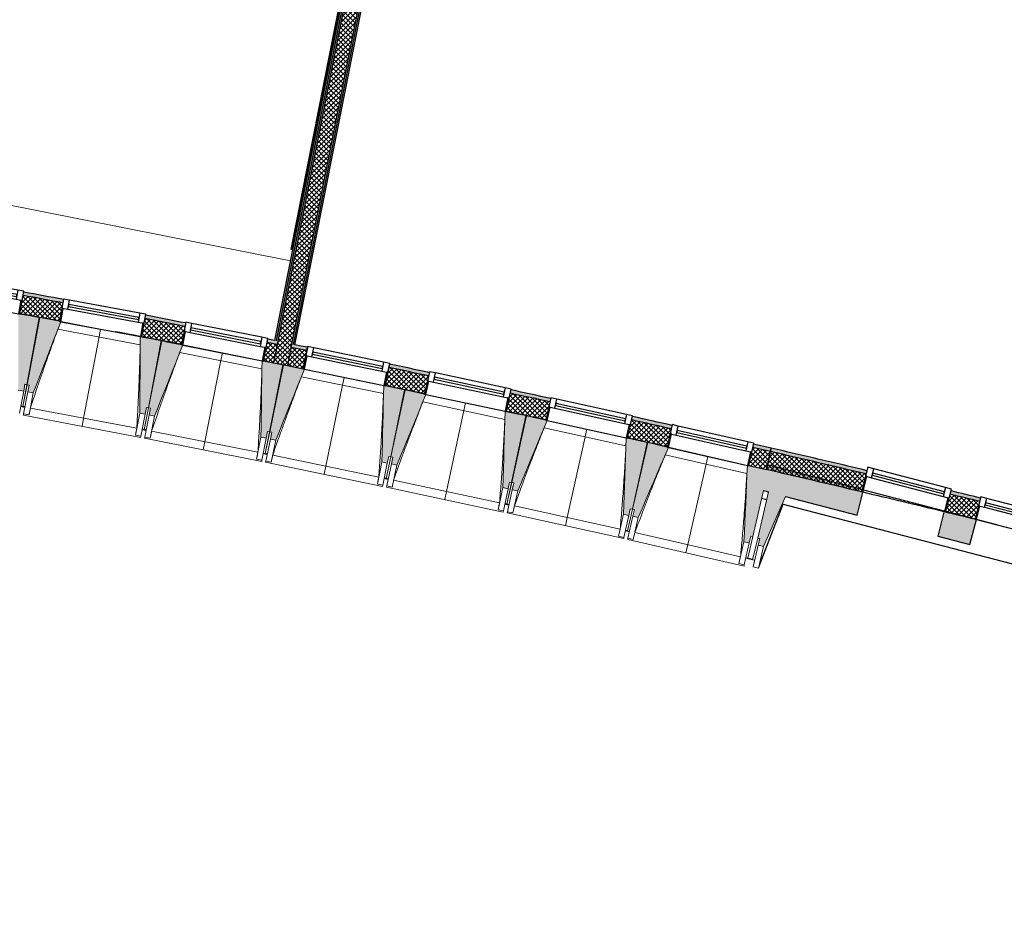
# Model space of a CAD drawing. Header units: millimetres. Extents: x 1909 to 61055, y -36590 to 14615.
# Tile 34 of 49: x 41252 to 48430, y -35684 to -29180. Entities that reach past the tile are written whole.
import ezdxf

# ---------------------------------------------------------------- set-up
doc = ezdxf.new("R2010")
doc.units = ezdxf.units.MM
for name, color, linetype, lineweight in [('A-FLOR', 7, 'Continuous', 25), ('A-FLOR-HRAL', 7, 'Continuous', 18), ('A-GENM', 7, 'Continuous', 18), ('A-GLAZ', 7, 'Continuous', 25), ('A-WALL', 7, 'Continuous', 25), ('A-WALL-PATT', 7, 'Continuous', 25), ('I-WALL', 7, 'Continuous', 25), ('Q-CASE', 7, 'Continuous', 18), ('S-BEAM', 7, 'Continuous', 18)]:
    doc.layers.add(name, color=color, linetype=linetype, lineweight=lineweight)
pattern_1 = [(45, (0, 0), (-17.67767, 17.67767), []), (135, (0, 0), (-17.67767, -17.67767), [])]

# ---------------------------------------------------------------- blocks, each defined once
blk = doc.blocks.new('XXX_VIDE FENETRE - 590-389517-2021_015_1111_DCE_1_50_N0 FINI_SSI_CMSI')
at = {"layer": 'A-GLAZ'}
for p, q in [((-305.1, 0), (-305.1, -100)), ((-295.1, 0), (-305.1, 0)), ((295.1, 0), (-295.1, 0)), ((-295.1, -100), (-295.1, 0)), ((305.1, 0), (295.1, 0)), ((295.1, 0), (295.1, -100)), ((305.1, -100), (305.1, 0)), ((-305.1, -100), (-295.1, -100)), ((-260.1, -100), (-305.1, -100)), ((-305.1, -100), (-305.1, -167.5)), ((-260.1, -167.5), (-260.1, -100)), ((260.1, -100), (-260.1, -100)), ((260.1, -100), (260.1, -167.5)), ((305.1, -100), (260.1, -100)), ((295.1, -100), (305.1, -100)), ((305.1, -167.5), (305.1, -100)), ((-305.1, -167.5), (-260.1, -167.5)), ((-260.1, -167.5), (260.1, -167.5)), ((260.1, -167.5), (305.1, -167.5))]:
    blk.add_line(p, q, dxfattribs=at)
at = {"layer": 'A-GLAZ', "color": 173, "true_color": 0x5c63b1}
for p, q in [((260.1, -120), (-260.1, -120)), ((-260.1, -120), (-260.1, -135)), ((-260.1, -135), (260.1, -135)), ((260.1, -135), (260.1, -120))]:
    blk.add_line(p, q, dxfattribs=at)
blk = doc.blocks.new('XXX_VIDE FENETRE - 610-400400-2021_015_1111_DCE_1_50_N0 FINI_SSI_CMSI')
at = {"layer": 'A-GLAZ'}
for p, q in [((-315, 0), (-315, -100)), ((-305, 0), (-315, 0)), ((-305, -100), (-305, 0)), ((304, 0), (-304, 0)), ((315, 0), (305, 0)), ((305, 0), (305, -100)), ((315, -100), (315, 0)), ((-315, -100), (-305, -100)), ((-270, -100), (-315, -100)), ((-315, -100), (-315, -167.5)), ((-270, -167.5), (-270, -100)), ((270, -100), (-270, -100)), ((270, -100), (270, -167.5)), ((315, -100), (270, -100)), ((305, -100), (315, -100)), ((315, -167.5), (315, -100)), ((-315, -167.5), (-270, -167.5)), ((-270, -167.5), (270, -167.5)), ((270, -167.5), (315, -167.5))]:
    blk.add_line(p, q, dxfattribs=at)
at = {"layer": 'A-GLAZ', "color": 173, "true_color": 0x5c63b1}
for p, q in [((270, -120), (-270, -120)), ((-270, -120), (-270, -135)), ((-270, -135), (270, -135)), ((270, -135), (270, -120))]:
    blk.add_line(p, q, dxfattribs=at)
blk = doc.blocks.new('XXX_VIDE FENETRE - 610-V9-2021_015_1111_DCE_1_50_N0 FINI_SSI_CMSI')
at = {"layer": 'A-GLAZ'}
for p, q in [((-315, 0), (-315, -100)), ((-305, 0), (-315, 0)), ((-305, -100), (-305, 0)), ((305, 0), (-305, 0)), ((315, 0), (305, 0)), ((305, 0), (305, -100)), ((315, -100), (315, 0)), ((-315, -100), (-305, -100)), ((-270, -100), (-315, -100)), ((-315, -100), (-315, -167.5)), ((-270, -167.5), (-270, -100)), ((270, -100), (-270, -100)), ((270, -100), (270, -167.5)), ((315, -100), (270, -100)), ((305, -100), (315, -100)), ((315, -167.5), (315, -100)), ((-315, -167.5), (-270, -167.5)), ((-270, -167.5), (270, -167.5)), ((270, -167.5), (315, -167.5))]:
    blk.add_line(p, q, dxfattribs=at)
at = {"layer": 'A-GLAZ', "color": 173, "true_color": 0x5c63b1}
for p, q in [((270, -120), (-270, -120)), ((-270, -120), (-270, -135)), ((-270, -135), (270, -135)), ((270, -135), (270, -120))]:
    blk.add_line(p, q, dxfattribs=at)
blk = doc.blocks.new('Garde-corps - Garde-corps-513303-2021_015_1111_DCE_1_50_N0 FINI_SSI_CMSI')
at = {"layer": 'A-FLOR-HRAL'}
for p, q in [((3799.8, -27325.1), (3799.5, -27326.7)), ((3799.5, -27326.7), (4250, -27415.8)), ((3799.8, -27325.1), (3800.1, -27323.4)), ((3799.8, -27325.1), (4251.9, -27414.5)), ((3800.1, -27323.4), (3801.5, -27316.4)), ((3800.1, -27323.4), (4254, -27413.1)), ((3802.1, -27313.4), (3801.5, -27316.4)), ((3801.5, -27316.4), (4262.4, -27407.5)), ((4250, -27415.8), (3569.5, -30855.6)), ((4251.9, -27414.5), (3571.1, -30856)), ((4254, -27413.1), (3572.8, -30856.3)), ((4262.4, -27407.5), (3579.8, -30857.7)), ((4254, -27413.1), (4262.4, -27407.5)), ((3569.5, -30855.6), (3571.1, -30856)), ((3572.8, -30856.3), (3571.1, -30856)), ((3579.8, -30857.7), (3572.8, -30856.3)), ((3579.8, -30857.7), (3582.8, -30858.3))]:
    blk.add_line(p, q, dxfattribs=at)
for points, knots in [([(4250, -27415.8), (4250, -27415.8), (4250, -27415.8), (4250.2, -27415.7), (4250.4, -27415.6), (4250.6, -27415.4), (4250.7, -27415.3), (4250.9, -27415.2), (4251, -27415.1), (4251.2, -27415), (4251.3, -27414.9), (4251.5, -27414.8), (4251.6, -27414.7), (4251.8, -27414.6), (4251.9, -27414.6), (4251.9, -27414.5)], [0.1, 0.1, 0.1, 0.1, 0.2, 0.3, 0.4, 0.475, 0.55, 0.6, 0.65, 0.7, 0.75, 0.8, 0.85, 0.9, 1, 1, 1, 1]), ([(4262.4, -27407.5), (4262.4, -27407.5), (4262.4, -27407.5), (4262.6, -27407.4), (4262.8, -27407.2), (4263, -27407.1), (4263.2, -27407), (4263.4, -27406.8), (4263.7, -27406.6), (4264.1, -27406.4), (4264.3, -27406.2), (4264.6, -27406), (4265.1, -27405.7), (4265.6, -27405.4), (4265.9, -27405.2)], [0, 0, 0, 0, 0.166667, 0.25, 0.333333, 0.416667, 0.458333, 0.5, 0.583333, 0.666667, 0.708333, 0.75, 0.833333, 1, 1, 1, 1])]:
    blk.add_open_spline(points, degree=3, knots=knots, dxfattribs=at)
blk = doc.blocks.new('72_SOUS EVIER - Type A-516873-2021_015_1111_DCE_1_50_N0 FINI_SSI_CMSI')
at = {"layer": 'Q-CASE', "color": 8, "true_color": 0x808080}
for p, q in [((475.8, 0), (612.7, 0)), ((914.6, 0), (1344.7, 0)), ((1344.7, 0), (1344.7, -600)), ((-1249.5, -600), (1344.7, -600))]:
    blk.add_line(p, q, dxfattribs=at)
blk = doc.blocks.new('B02_ARC_rvt-1-2021_015_1111_DCE_1_50_N0 FINI_SSI_CMSI')
at = {"layer": 'A-WALL-PATT', "lineweight": 18}
h = blk.add_hatch(dxfattribs=at)
h.set_pattern_fill('FP_1', color=256, style=0, pattern_type=2)
h.set_pattern_definition(pattern_1)
h.paths.add_polyline_path([(3545.1, -31703.3), (4393, -27417.1), (4292.8, -27397.8), (3445.1, -31683.1), (3495.1, -31693.2)])
at = {"layer": 'A-WALL-PATT', "lineweight": 5, "true_color": 0xdadada}
for points in [[(3463.9, -31523.7), (4278.1, -27407.6), (4265.9, -27405.2), (3451.6, -31521.2), (3457.8, -31522.5)], [(3476.1, -31526.2), (4290.4, -27410), (4278.1, -27407.6), (3463.9, -31523.7), (3470, -31524.9)], [(3588.4, -31548.8), (4405.2, -27419.6), (4393, -27417.1), (3576.1, -31546.3), (3582.3, -31547.6)]]:
    blk.add_hatch(color=254, dxfattribs=at).paths.add_polyline_path(points)
at = {"layer": 'A-WALL-PATT', "true_color": 0xdadada}
blk.add_hatch(color=254, dxfattribs=at).paths.add_polyline_path([(3600.6, -31551.3), (4417.5, -27422), (4405.2, -27419.6), (3588.4, -31548.8), (3594.5, -31550.1)])
at = {"layer": 'A-WALL-PATT', "lineweight": 18}
h = blk.add_hatch(dxfattribs=at)
h.set_pattern_fill('FP_1', color=256, style=0, pattern_type=2)
h.set_pattern_definition(pattern_1)
h.paths.add_polyline_path([(7036.9, -32461.5), (7067.4, -32330), (6938.6, -32300.2), (6908.5, -32431.8), (7003.8, -32453.8)])
h.paths.add_polyline_path([(6313.7, -32295.9), (6343.7, -32164.3), (6055.4, -32099.5), (6026.3, -32231.3), (6313.3, -32295.8)])
h.paths.add_polyline_path([(5430.4, -32099.8), (5459.5, -31967.9), (5170.7, -31905.2), (5142.5, -32037.3), (5430.1, -32099.7)])
h.paths.add_polyline_path([(4545.8, -31910), (4573.9, -31777.9), (4284.7, -31717.3), (4257.5, -31849.6), (4545.4, -31909.9)])
h.paths.add_polyline_path([(3659.8, -31726.6), (3687, -31594.3), (3571.3, -31570.9), (3545.1, -31703.3), (3629.1, -31720.3)])
h.paths.add_polyline_path([(3445.1, -31683.1), (3471.3, -31550.7), (3397.3, -31535.8), (3371.1, -31668.2), (3434.3, -31680.9)])
h.paths.add_polyline_path([(2772.5, -31549.5), (2798.8, -31417.1), (2507.7, -31360.5), (2483.4, -31493.3), (2772.2, -31549.5)])
h.paths.add_polyline_path([(1884, -31378.9), (1908.3, -31246.1), (1618.8, -31191.9), (1594.4, -31324.7), (1883.3, -31378.7)])
h.paths.add_polyline_path([(994.2, -31214.6), (1018.6, -31081.8), (727.7, -31029.6), (704.3, -31162.5), (993.9, -31214.6)])
h.paths.add_polyline_path([(103.4, -31056.8), (126.8, -30923.8), (-164.5, -30873.7), (-186.9, -31006.8), (103, -31056.7)])
h.paths.add_polyline_path([(-788.7, -30905.3), (-766.2, -30772.2), (-1057.8, -30724.2), (-1079.3, -30857.4), (-789, -30905.3)])
h.paths.add_polyline_path([(-1681.7, -30760.3), (-1660.2, -30627.1), (-1952.2, -30581.1), (-1972.7, -30714.5), (-1682, -30760.3)])
h.paths.add_polyline_path([(-2575.8, -30621.8), (-2555.3, -30488.3), (-2847.5, -30444.4), (-2867.1, -30578), (-2576.1, -30621.7)])
h.paths.add_polyline_path([(-3470.9, -30489.6), (-3451.3, -30356), (-3743.9, -30314.3), (-3762.5, -30448), (-3471.1, -30489.6)])
h.paths.add_polyline_path([(-4366.9, -30363.9), (-4348.3, -30230.2), (-4641.1, -30190.5), (-4658.8, -30324.4), (-4367.1, -30363.9)])
h.paths.add_polyline_path([(-5263.7, -30244.6), (-5246.1, -30110.8), (-5539.2, -30073.2), (-5555.9, -30207.2), (-5264, -30244.6)])
h.paths.add_polyline_path([(-6161.5, -30131.8), (-6144.8, -29997.9), (-6438.2, -29962.4), (-6453.9, -30096.5), (-6161.7, -30131.8)])
h.paths.add_polyline_path([(-7060, -30025.5), (-7044.2, -29891.4), (-7337.9, -29858.1), (-7352.6, -29992.3), (-7060.2, -30025.5)])
h.paths.add_polyline_path([(-7959.2, -29925.6), (-7944.4, -29791.4), (-8238.3, -29760.2), (-8252, -29894.5), (-7959.4, -29925.6)])
h.paths.add_polyline_path([(-8859.1, -29832.2), (-8845.3, -29697.9), (-9139.4, -29668.8), (-9152.3, -29803.2), (-8859.3, -29832.2)])
h.paths.add_polyline_path([(-9759.7, -29745.3), (-9746.9, -29610.9), (-10041.2, -29583.9), (-10053, -29718.4), (-9759.8, -29745.3)])
h.paths.add_polyline_path([(-10660.9, -29664.9), (-10649, -29530.4), (-10943.5, -29505.5), (-10954.4, -29640.1), (-10661, -29664.9)])
h.paths.add_polyline_path([(-11562.6, -29590.9), (-11551.7, -29456.3), (-11846.4, -29433.6), (-11856.3, -29568.2), (-11562.7, -29590.9)])
h.paths.add_polyline_path([(-12464.9, -29523.4), (-12455, -29388.8), (-12749.7, -29368.2), (-12758.7, -29502.9), (-12465, -29523.4)])
h.paths.add_polyline_path([(-13367.6, -29462.5), (-13358.6, -29327.8), (-13405.4, -29324.8), (-13413.8, -29459.5), (-13367.7, -29462.5)])
at = {"layer": 'A-WALL-PATT', "lineweight": 5, "true_color": 0xdadada}
h = blk.add_hatch(color=254, dxfattribs=at)
h.paths.add_polyline_path([(7067.4, -32330), (7073.1, -32305.6), (6944.2, -32275.8), (6938.6, -32300.2), (7008.6, -32316.3)])
h.paths.add_polyline_path([(6343.7, -32164.3), (6349.3, -32139.9), (6060.8, -32075.1), (6055.4, -32099.5), (6335.6, -32162.5)])
h.paths.add_polyline_path([(5459.5, -31967.9), (5464.9, -31943.5), (5175.9, -31880.8), (5170.7, -31905.2), (5451.7, -31966.2)])
h.paths.add_polyline_path([(4573.9, -31777.9), (4579.2, -31753.5), (4289.7, -31692.8), (4284.7, -31717.3), (4566.3, -31776.3)])
h.paths.add_polyline_path([(3687, -31594.3), (3692, -31569.8), (3576.1, -31546.3), (3571.3, -31570.9), (3683, -31593.5)])
h.paths.add_polyline_path([(3471.3, -31550.7), (3476.1, -31526.2), (3402.2, -31511.3), (3397.3, -31535.8), (3470, -31550.4)])
h.paths.add_polyline_path([(2798.8, -31417.1), (2803.6, -31392.6), (2512.2, -31335.9), (2507.7, -31360.5), (2791.6, -31415.7)])
h.paths.add_polyline_path([(1908.3, -31246.1), (1912.8, -31221.5), (1623.3, -31167.3), (1618.8, -31191.9), (1901.3, -31244.8)])
h.paths.add_polyline_path([(1018.6, -31081.8), (1023.1, -31057.3), (732.1, -31005), (727.7, -31029.6), (1012, -31080.6)])
h.paths.add_polyline_path([(126.8, -30923.8), (131.1, -30899.2), (22.2, -30880.4), (18, -30905), (120.4, -30922.7)])
h.paths.add_polyline_path([(-51, -30893.1), (-46.8, -30868.5), (-160.3, -30849), (-164.5, -30873.7), (-52.9, -30892.8)])
h.paths.add_polyline_path([(-766.2, -30772.2), (-762, -30747.6), (-1053.8, -30699.5), (-1057.8, -30724.2), (-772.3, -30771.2)])
h.paths.add_polyline_path([(-1660.2, -30627.1), (-1656.2, -30602.4), (-1948.4, -30556.4), (-1952.2, -30581.1), (-1666.1, -30626.1)])
h.paths.add_polyline_path([(-2555.3, -30488.3), (-2551.5, -30463.6), (-2843.9, -30419.7), (-2847.5, -30444.4), (-2560.9, -30487.5)])
h.paths.add_polyline_path([(-3451.3, -30356), (-3447.7, -30331.3), (-3740.4, -30289.5), (-3743.9, -30314.3), (-3456.6, -30355.3)])
h.paths.add_polyline_path([(-4348.3, -30230.2), (-4344.8, -30205.4), (-4454.3, -30190.5), (-4457.6, -30215.3), (-4353.3, -30229.5)])
h.paths.add_polyline_path([(-4527, -30205.9), (-4523.7, -30181.1), (-4637.9, -30165.7), (-4641.1, -30190.5), (-4529.9, -30205.5)])
h.paths.add_polyline_path([(-5246.1, -30110.8), (-5242.8, -30086), (-5536.1, -30048.4), (-5539.2, -30073.2), (-5250.9, -30110.2)])
h.paths.add_polyline_path([(-6144.8, -29997.9), (-6141.7, -29973.1), (-6435.3, -29937.6), (-6438.2, -29962.4), (-6149.3, -29997.3)])
h.paths.add_polyline_path([(-7044.2, -29891.4), (-7041.3, -29866.6), (-7335.1, -29833.2), (-7337.9, -29858.1), (-7045.9, -29891.2)])
h.paths.add_polyline_path([(-7944.4, -29791.4), (-7941.7, -29766.6), (-8235.8, -29735.4), (-8238.3, -29760.2), (-7948.4, -29791)])
h.paths.add_polyline_path([(-8845.3, -29697.9), (-8842.8, -29673.1), (-8952.7, -29662.1), (-8955.2, -29687), (-8849.1, -29697.6)])
h.paths.add_polyline_path([(-9024.8, -29680.1), (-9022.4, -29655.2), (-9137, -29643.9), (-9139.4, -29668.8), (-9028.6, -29679.7)])
h.paths.add_polyline_path([(-9746.9, -29610.9), (-9744.5, -29586), (-10039, -29559), (-10041.2, -29583.9), (-9750.3, -29610.6)])
h.paths.add_polyline_path([(-10649, -29530.4), (-10646.8, -29505.5), (-10941.5, -29480.6), (-10943.5, -29505.5), (-10652.2, -29530.1)])
h.paths.add_polyline_path([(-11551.7, -29456.3), (-11549.7, -29431.4), (-11844.5, -29408.7), (-11846.4, -29433.6), (-11554.7, -29456.1)])
h.paths.add_polyline_path([(-12454.9, -29388.8), (-12453.1, -29363.9), (-12748.1, -29343.2), (-12749.7, -29368.2), (-12457.6, -29388.6)])
h.paths.add_polyline_path([(-13358.6, -29327.8), (-13356.9, -29302.8), (-13378.9, -29301.4), (-13380.5, -29326.4), (-13361, -29327.6)])
at = {"layer": 'A-WALL-PATT', "lineweight": 18}
h = blk.add_hatch(dxfattribs=at)
h.set_pattern_fill('FP_1', color=256, style=0, pattern_type=2)
h.set_pattern_definition(pattern_1)
h.paths.add_polyline_path([(18449.1, -35683.7), (18492.1, -35555.7), (18304.4, -35493.2), (18262.2, -35621.4), (18428.1, -35676.6)])
h.paths.add_polyline_path([(17682.7, -35430.4), (17724.9, -35302.2), (17443.9, -35210.7), (17403.1, -35339.4), (17584.4, -35398.3)])
h.paths.add_polyline_path([(16821.7, -35152.4), (16863, -35023.9), (16581.3, -34934.4), (16541, -35063.2), (16722.2, -35120.7)])
h.paths.add_polyline_path([(15958.7, -34880.6), (15999.1, -34751.8), (15716.8, -34664.3), (15677.9, -34793.6), (15958.7, -34880.6)])
h.paths.add_polyline_path([(15093.8, -34615), (15133.3, -34485.9), (14850.4, -34400.5), (14811.8, -34529.9), (15093.7, -34615)])
h.paths.add_polyline_path([(14227, -34355.6), (14265, -34226.1), (13982, -34142.9), (13944.4, -34272.5), (14226.9, -34355.6)])
h.paths.add_polyline_path([(13358.4, -34102.5), (13396, -33972.8), (13111, -33891.3), (13075.2, -34021.4), (13358.2, -34102.5)])
h.paths.add_polyline_path([(12488, -33855.6), (12523.7, -33725.4), (12239.9, -33646.4), (12204.2, -33776.6), (12487.2, -33855.4)])
h.paths.add_polyline_path([(11615.8, -33615), (11651.5, -33484.8), (11223.1, -33369.2), (10864.2, -33273.4), (10830.1, -33404.1), (11346.5, -33542.2), (11615.6, -33615)])
h.paths.add_polyline_path([(10220.7, -33244.2), (10254.8, -33113.6), (10041.9, -33058.4), (10007.7, -33189.1), (10217.7, -33243.4)])
h.paths.add_polyline_path([(9397.3, -33033.3), (9431.4, -32902.7), (9204.5, -32845.6), (9170.3, -32976.2), (9395.3, -33032.8)])
h.paths.add_polyline_path([(8558.8, -32824.6), (8592.9, -32694), (8377.7, -32641.4), (8343.6, -32772.1), (8485.3, -32806.7)])
h.paths.add_polyline_path([(7731, -32624.6), (7765.1, -32494), (7259.3, -32374.8), (7067.4, -32330), (7036.9, -32461.5), (7416.4, -32550.2)])
at = {"layer": 'A-WALL-PATT', "lineweight": 5, "true_color": 0xdadada}
h = blk.add_hatch(color=254, dxfattribs=at)
h.paths.add_polyline_path([(18364.1, -35513), (18372, -35489.3), (18312.3, -35469.4), (18304.4, -35493.2), (18360.2, -35511.7)])
h.paths.add_polyline_path([(17724.9, -35302.2), (17732.7, -35278.4), (17451.5, -35186.9), (17443.9, -35210.7), (17714, -35298.6)])
h.paths.add_polyline_path([(16863, -35023.9), (16870.6, -35000.1), (16588.8, -34910.5), (16581.3, -34934.4), (16852.3, -35020.5)])
h.paths.add_polyline_path([(15999.1, -34751.8), (16006.6, -34727.9), (15724.1, -34640.4), (15716.8, -34664.3), (15988.6, -34748.5)])
h.paths.add_polyline_path([(15133.3, -34485.9), (15140.6, -34462), (14857.5, -34376.5), (14850.4, -34400.5), (15123, -34482.8)])
h.paths.add_polyline_path([(14265.6, -34226.2), (14272.7, -34202.3), (13989, -34118.9), (13982, -34142.9), (14255.5, -34223.3)])
h.paths.add_polyline_path([(13396, -33972.8), (13403, -33948.8), (13117.6, -33867.1), (13111, -33891.3), (13390, -33971.1)])
h.paths.add_polyline_path([(12523.7, -33725.4), (12530.3, -33701.3), (12246.6, -33622.3), (12239.9, -33646.4), (12513.7, -33722.6)])
h.paths.add_polyline_path([(11651.5, -33484.8), (11658.1, -33460.7), (11258, -33352.6), (10870.5, -33249.3), (10864.2, -33273.4), (11346.5, -33402.4), (11642, -33482.3)])
h.paths.add_polyline_path([(10254.8, -33113.6), (10261.2, -33089.4), (10048.2, -33034.3), (10041.9, -33058.4), (10243, -33110.5)])
h.paths.add_polyline_path([(9431.4, -32902.7), (9437.6, -32878.5), (9210.8, -32821.4), (9204.5, -32845.6), (9420.6, -32899.9)])
h.paths.add_polyline_path([(8592.9, -32694), (8599.2, -32669.8), (8384, -32617.2), (8377.7, -32641.4), (8584.7, -32692)])
h.paths.add_polyline_path([(7765.1, -32494), (7771.4, -32469.8), (7259.3, -32349.1), (7073.1, -32305.6), (7067.4, -32330), (7422.4, -32412.9), (7760.8, -32493)])
at = {"layer": 'A-FLOR'}
for p, q in [((1594.3, -31324.7), (1656.5, -31336.3)), ((1736.9, -31351.3), (1741.6, -31352.1)), ((2655.7, -31526.7), (2772.5, -31549.5)), ((3513.1, -31696.8), (3517.8, -31697.8)), ((3655, -31725.6), (3659.8, -31726.6)), ((4399.3, -31879.2), (4404, -31880.2)), ((5142.5, -32037.3), (5252.4, -32061)), ((5284, -32067.9), (5289, -32069)), ((6167.5, -32263), (6172.5, -32264.1)), ((6230.5, -32277.1), (6313.7, -32295.9))]:
    blk.add_line(p, q, dxfattribs=at)
blk.add_arc((-21392, -154971), 125764.8, 78.97876, 79.144958, dxfattribs=at)
at = {"layer": 'A-WALL'}
for p, q in [((4278.1, -27407.6), (3463.9, -31523.7)), ((4290.4, -27410), (3476.1, -31526.2)), ((4393, -27417.1), (3576.1, -31546.3)), ((4405.2, -27419.6), (3588.4, -31548.8)), ((3471.3, -31550.7), (3397.3, -31535.8)), ((3471.3, -31550.7), (3445.1, -31683.1)), ((3476.1, -31526.2), (3471.3, -31550.7)), ((3571.3, -31570.9), (3545.1, -31703.3)), ((3576.1, -31546.3), (3571.3, -31570.9)), ((3687, -31594.3), (3571.3, -31570.9)), ((3693.2, -31564.1), (3679.6, -31630.2)), ((3737.3, -31573.2), (3693.2, -31564.1)), ((3723.7, -31639.3), (3737.3, -31573.2)), ((4246.8, -31678.1), (3737.3, -31573.2)), ((3679.6, -31630.2), (3659.5, -31728.2)), ((3669.2, -31730.2), (3689.4, -31632.2)), ((3679.6, -31630.2), (3723.7, -31639.3)), ((3689.4, -31632.2), (3679.6, -31630.2)), ((3723.7, -31639.3), (4233.2, -31744.2)), ((3730.7, -31605), (3727.7, -31619.7)), ((3727.7, -31619.7), (4237.2, -31724.6)), ((4240.3, -31709.9), (3730.7, -31605)), ((4246.8, -31678.1), (4233.2, -31744.2)), ((4237.2, -31724.6), (4240.3, -31709.9)), ((4290.9, -31687.1), (4246.8, -31678.1)), ((4277.3, -31753.2), (4290.9, -31687.1)), ((3659.5, -31728.2), (3669.2, -31730.2)), ((3669.2, -31730.2), (4247.3, -31849.2)), ((4233.2, -31744.2), (4277.3, -31753.2)), ((4267.5, -31751.2), (4247.3, -31849.2)), ((4257.1, -31851.2), (4277.3, -31753.2)), ((4277.3, -31753.2), (4267.5, -31751.2)), ((4247.3, -31849.2), (4257.1, -31851.2)), ((7067.4, -32330), (6938.6, -32300.2))]:
    blk.add_line(p, q, dxfattribs=at)
for start, end in [(79.334775, 79.468821), (78.922131, 79.057072), (78.097745, 78.232242), (77.685553, 77.820049), (77.27336, 77.407856), (76.609328, 76.935498), (76.221752, 76.322567)]:
    blk.add_arc((-21392, -154971), 125899.8, start, end, dxfattribs=at)
at = {"layer": 'I-WALL'}
for p, q in [((4265.9, -27405.2), (3451.6, -31521.2)), ((3600.6, -31551.3), (4417.5, -27422)), ((2483.4, -31493.3), (2435.8, -31484.1)), ((3659.8, -31726.6), (3692, -31569.8)), ((4289.7, -31692.8), (4257.5, -31849.6)), ((7073.1, -32305.6), (6944.2, -32275.8)), ((7036.9, -32461.5), (7073.1, -32305.6)), ((7073.1, -32305.6), (7036.9, -32461.5)), ((6908.5, -32431.8), (7036.9, -32461.5)), ((7731, -32624.6), (7735.5, -32607.1)), ((8345.1, -32766.4), (8343.6, -32772.1)), ((8558.8, -32824.6), (8559.4, -32822.4)), ((8717.8, -32863.7), (8568.5, -32827))]:
    blk.add_line(p, q, dxfattribs=at)
at = {"layer": 'I-WALL', "flags": 128}
for points in [[(3451.6, -31521.2), (3426.9, -31516.2), (3402.2, -31511.3)], [(3692, -31569.8), (3646.3, -31560.6), (3600.6, -31551.3)], [(3371.1, -31668.2), (3408.1, -31675.7), (3445.1, -31683.1)], [(3445.1, -31683.1), (3495.1, -31693.2), (3545.1, -31703.3)], [(3545.1, -31703.3), (3602.4, -31714.9), (3659.8, -31726.6)]]:
    blk.add_lwpolyline(points, dxfattribs=at)
at = {"layer": 'I-WALL'}
for radius, start, end in [(125924.8, 79.334828, 79.468848), (125764.8, 79.334487, 79.468677), (125924.8, 78.922103, 79.05718), (125764.8, 78.922284, 79.056485), (125924.8, 78.097717, 78.232269), (125764.8, 78.097897, 78.232096), (125924.8, 77.685525, 77.820076), (125764.8, 77.685704, 77.819902), (125924.8, 77.273332, 77.407883), (125764.8, 77.273511, 77.407709), (125924.8, 76.609079, 76.935498), (125764.8, 76.610677, 76.935498), (125764.8, 76.32862, 76.605664), (125924.8, 76.221579, 76.322375), (125764.8, 76.222684, 76.323608)]:
    blk.add_arc((-21392, -154971), radius, start, end, dxfattribs=at)
at = {"layer": 'A-FLOR-HRAL', "lineweight": 18}
blk.add_blockref('Garde-corps - Garde-corps-513303-2021_015_1111_DCE_1_50_N0 FINI_SSI_CMSI', (0, 0), dxfattribs=at)
at = {"layer": 'A-GLAZ', "lineweight": 18}
for name, p, rotation in [('XXX_VIDE FENETRE - 590-389517-2021_015_1111_DCE_1_50_N0 FINI_SSI_CMSI', (1294, -31271.4), 169.6030480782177), ('XXX_VIDE FENETRE - 590-389517-2021_015_1111_DCE_1_50_N0 FINI_SSI_CMSI', (2183.3, -31437.8), 169.6030480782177), ('XXX_VIDE FENETRE - 590-389517-2021_015_1111_DCE_1_50_N0 FINI_SSI_CMSI', (3071.4, -31610.6), 168.7797790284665), ('XXX_VIDE FENETRE - 590-389517-2021_015_1111_DCE_1_50_N0 FINI_SSI_CMSI', (4843.8, -31975.2), 167.956509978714), ('XXX_VIDE FENETRE - 590-389517-2021_015_1111_DCE_1_50_N0 FINI_SSI_CMSI', (5728, -32167), 167.544875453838), ('XXX_VIDE FENETRE - 590-389517-2021_015_1111_DCE_1_50_N0 FINI_SSI_CMSI', (6610.8, -32365.3), 167.1332409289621), ('XXX_VIDE FENETRE - 610-400400-2021_015_1111_DCE_1_50_N0 FINI_SSI_CMSI', (8040.3, -32686.8), 165.3533528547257), ('XXX_VIDE FENETRE - 610-V9-2021_015_1111_DCE_1_50_N0 FINI_SSI_CMSI', (8864.1, -32902.1), 165.3533528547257)]:
    blk.add_blockref(name, p, dxfattribs=dict(at, rotation=rotation))
at = {"layer": 'Q-CASE', "lineweight": 18, "rotation": 168.8099662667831}
blk.add_blockref('72_SOUS EVIER - Type A-516873-2021_015_1111_DCE_1_50_N0 FINI_SSI_CMSI', (2224.7, -31284.8), dxfattribs=at)
blk = doc.blocks.new('20_MUR PREFA_01 - MODULE_01 B-3165811-2021_015_1111_DCE_1_50_N0 FINI_SSI_CMSI')
at = {"layer": 'A-GENM'}
for p, q in [((0, 722.1), (0, 661.4)), ((0, 661.4), (0, 58.5)), ((0, 0.7), (0, 58.5))]:
    blk.add_line(p, q, dxfattribs=at)
blk = doc.blocks.new('B02_DC_STR_rvt-1-2021_015_1111_DCE_1_50_N0 FINI_SSI_CMSI')
at = {"layer": 'A-WALL-PATT', "true_color": 0x787878}
h = blk.add_hatch(color=8, dxfattribs=at)
h.paths.add_polyline_path([(11423.7, -33767.4), (11474, -33584.2), (11469.5, -33583), (11420.5, -33766.6)])
h.paths.add_polyline_path([(11305.3, -33736.5), (11321, -33544.2), (10817.5, -33412.6), (10769.5, -33596.4), (11060.1, -33672.4)])
h.paths.add_polyline_path([(10179.3, -33442.2), (10227.3, -33258.4), (9995.1, -33197.7), (9947.1, -33381.5), (10030.1, -33403.2)])
h.paths.add_polyline_path([(9356.9, -33227.2), (9405, -33043.4), (9159.2, -32979.2), (9111.2, -33163), (9302.9, -33213.1)])
h.paths.add_polyline_path([(8521, -33008.8), (8569, -32825), (8334.4, -32763.6), (8286.4, -32947.5), (8370.4, -32969.4)])
h.paths.add_polyline_path([(7698.1, -32793.7), (7746.2, -32609.9), (7045.9, -32426.9), (7036.8, -32461.9), (7049.6, -32464.8), (7015.3, -32615.3), (7053.2, -32625.2), (7089, -32473.9), (7239.8, -32509.6), (7175.4, -32657.1), (7259.3, -32679)])
at = {"layer": 'S-BEAM', "lineweight": 5, "true_color": 0x787878}
for points in [[(1623, -31889), (1632, -31839.9), (1646.7, -31842.6), (1736.8, -31352), (1594.2, -31325.8), (1594.1, -31326.5), (1584.3, -31324.7), (1583.6, -31881.8)], [(1692.6, -31902.1), (1892.7, -31384.5), (1883.3, -31382.7), (1883.3, -31379.8), (1741.5, -31352.7), (1647.9, -31842.7), (1662.6, -31845.5), (1653.3, -31894.6), (1662.6, -31896.4)], [(2507.8, -32057.8), (2517.2, -32008.7), (2531.9, -32011.5), (2625.5, -31521.5), (2473.2, -31492.5), (2468.5, -32050.3)], [(2577.3, -32071.3), (2782, -31553.1), (2772.2, -31551.2), (2772.2, -31550.5), (2630.2, -31522.3), (2533.1, -32011.6), (2547.8, -32014.5), (2538.1, -32063.6), (2547.8, -32065.5)], [(3391.5, -32232.8), (3401.2, -32183.8), (3415.9, -32186.7), (3513, -31697.5), (3370.8, -31669.3), (3370.7, -31669.9), (3360.9, -31668), (3352.2, -32225.1)], [(3460.9, -32246.9), (3669.5, -31729.5), (3517.7, -31698.3), (3417.1, -32186.8), (3431.8, -32189.9), (3421.7, -32238.8), (3431.8, -32240.9)], [(4273.8, -32414.3), (4283.9, -32365.3), (4298.6, -32368.3), (4399.2, -31879.8), (4247.4, -31848.5), (4234.7, -32406.2)], [(4343.1, -32428.8), (4555.2, -31913.6), (4545.4, -31911.5), (4545.4, -31910.8), (4403.9, -31880.6), (4299.8, -32368.4), (4314.5, -32371.6), (4304, -32420.5), (4314.5, -32422.7)], [(5154.9, -32602), (5165.3, -32553.1), (5180, -32556.1), (5284.1, -32068.4), (5142.3, -32038.2), (5142.2, -32038.9), (5132.5, -32036.8), (5115.8, -32593.7), (5122, -32595)], [(5224.1, -32617.1), (5439.8, -32103.4), (5430.1, -32101.2), (5430.1, -32100.5), (5288.7, -32069.3), (5181.2, -32556.4), (5195.8, -32559.6), (5185, -32608.4), (5215.7, -32615.2)], [(6034.5, -32796.1), (6045.3, -32747.3), (6060, -32750.5), (6167.6, -32263.4), (6026.1, -32232.2), (6025.9, -32232.8), (6016.2, -32230.7), (5995.5, -32787.5), (6003.3, -32789.2)], [(6103.6, -32811.6), (6323.1, -32299.5), (6313.3, -32297.3), (6313.3, -32296.6), (6172.2, -32264.4), (6061.2, -32750.6), (6075.8, -32754), (6064.6, -32802.7), (6075.8, -32805.3)], [(6912.8, -32996.5), (6923.9, -32947.7), (6938.6, -32951.1), (7049.6, -32464.8), (6908.4, -32432.5), (6908.2, -32433.2), (6898.5, -32431.5), (6873.8, -32987.6), (6883.1, -32989.7)], [(7015.9, -33022.7), (7239.8, -32509.6), (7089, -32473.9), (6973.8, -32961.4), (6988.4, -32964.9), (6976.9, -33013.5), (7003.8, -33019.9)]]:
    blk.add_hatch(color=8, dxfattribs=at).paths.add_polyline_path(points)
at = {"layer": 'A-FLOR'}
for p, q in [((1632, -32005.8), (1602.5, -32000.3)), ((1602.5, -32000.3), (1632, -32005.8)), ((1632.3, -32004.7), (1617.5, -32001.9)), ((2516.1, -32174.6), (2486.6, -32168.9)), ((2486.6, -32168.9), (2516.1, -32174.6)), ((2501.5, -32170.7), (2486.8, -32167.9)), ((3369.5, -32343.8), (3398.9, -32349.8)), ((3399.1, -32348.6), (3384.4, -32345.6)), ((4280.4, -32531.2), (4251, -32525.1)), ((4251, -32525.1), (4280.4, -32531.2)), ((4265.9, -32527.1), (4251.2, -32524)), ((5160.6, -32719), (5131.3, -32712.6)), ((5131.3, -32712.6), (5160.6, -32719)), ((5160.8, -32717.9), (5146.2, -32714.7)), ((7126.5, -32800.6), (7159.8, -32715)), ((6997.4, -33132.3), (7126.5, -32800.6)), ((6010.1, -32906.5), (6039.4, -32913.1)), ((6025, -32908.8), (6010.4, -32905.5)), ((6039.4, -32913.1), (6024.8, -32909.8)), ((6887.6, -33106.7), (6936.8, -33118.2)), ((6936.8, -33118.2), (6902.2, -33110.1))]:
    blk.add_line(p, q, dxfattribs=at)
at = {"layer": 'A-WALL'}
for p, q in [((7039.4, -32683.6), (7001.9, -32673.8)), ((11297.6, -33796.5), (7153.3, -32713.3))]:
    blk.add_line(p, q, dxfattribs=at)
at = {"layer": 'I-WALL'}
for p, q in [((7045.9, -32426.9), (7036.8, -32461.9)), ((7735.5, -32607.1), (7045.9, -32426.9)), ((7015.3, -32615.3), (7053.2, -32625.2)), ((7175.4, -32657.1), (7698.1, -32793.7)), ((7698.1, -32793.7), (7746.2, -32609.9)), ((7746.2, -32609.9), (7745.2, -32609.6)), ((8334.4, -32763.6), (8286.4, -32947.5)), ((8335.4, -32763.9), (8334.4, -32763.6)), ((8559.4, -32822.4), (8345.1, -32766.4)), ((8521, -33008.8), (8569, -32825)), ((8286.4, -32947.5), (8521, -33008.8))]:
    blk.add_line(p, q, dxfattribs=at)
at = {"layer": 'S-BEAM'}
for p, q in [((1736.8, -31352), (1594.2, -31325.8)), ((1646.7, -31842.6), (1736.8, -31352)), ((1741.5, -31352.7), (1647.9, -31842.7)), ((1883.8, -31379.9), (1741.5, -31352.7)), ((2472.3, -31551.8), (1872.7, -31437.3)), ((1893.5, -31382.5), (2473.2, -31493.1)), ((2625.5, -31521.5), (2473.2, -31492.5)), ((2531.9, -32011.5), (2625.5, -31521.5)), ((2630.2, -31522.3), (2533.1, -32011.6)), ((2772.3, -31550.5), (2630.2, -31522.3)), ((2782, -31553.1), (3360.9, -31668)), ((3359.6, -31726.6), (2760.8, -31607.9)), ((3513, -31697.5), (3370.8, -31669.2)), ((3415.9, -32186.7), (3513, -31697.5)), ((3517.7, -31698.3), (3417.1, -32186.8)), ((3669.5, -31729.5), (3517.7, -31698.3)), ((4245.6, -31907.8), (3647.7, -31784.8)), ((3669.2, -31730.2), (4247.3, -31849.2)), ((1646.7, -31842.6), (1617.5, -32002)), ((1617.5, -32001.9), (1647.9, -31842.7)), ((1623, -31889), (1632, -31839.9)), ((1632, -31839.9), (1646.7, -31842.6)), ((1647.9, -31842.7), (1662.6, -31845.5)), ((1662.6, -31845.5), (1653.3, -31894.6)), ((4399.2, -31879.8), (4247.4, -31848.5)), ((1583.6, -31881.8), (1623, -31889)), ((1623, -31889), (1593.3, -32050.6)), ((1622.5, -32055.9), (1653.3, -31894.6)), ((1653.3, -31894.6), (1692.6, -31902.1)), ((1661.8, -32063.4), (1692.6, -31902.1)), ((4298.6, -32368.3), (4399.2, -31879.8)), ((4403.9, -31880.6), (4299.8, -32368.4)), ((4545.6, -31910.9), (4403.9, -31880.6)), ((4555.2, -31913.6), (5132.4, -32036.8)), ((1602.3, -32001.4), (1617.1, -32004.1)), ((1617.1, -32004), (1617.3, -32003.1)), ((1617.3, -32003.1), (1617.1, -32004.1)), ((1617.1, -32004), (1631.9, -32006.8)), ((1671.7, -32012.8), (2447.2, -32160.9)), ((2531.9, -32011.5), (2501.5, -32170.7)), ((2501.6, -32170.6), (2533.1, -32011.6)), ((2507.8, -32057.8), (2517.2, -32008.7)), ((2517.2, -32008.7), (2531.9, -32011.5)), ((2533.1, -32011.6), (2547.8, -32014.5)), ((5130.3, -32095.4), (4533.2, -31968)), ((1620.8, -32064.8), (1622.5, -32055.9)), ((1620.8, -32064.8), (2475.3, -32227.9)), ((1661.8, -32063.4), (1622.5, -32055.9)), ((1661.9, -32063.2), (1661.8, -32063.4)), ((2468.5, -32050.3), (2437.8, -32211.6)), ((2468.5, -32050.3), (2507.8, -32057.8)), ((2507.8, -32057.8), (2477, -32219.1)), ((2506.2, -32224.6), (2538.1, -32063.6)), ((2547.8, -32014.5), (2538.1, -32063.6)), ((2538.1, -32063.6), (2577.3, -32071.3)), ((2545.4, -32232.4), (2577.3, -32071.3)), ((5284.1, -32068.4), (5142.3, -32038.2)), ((5180, -32556.2), (5284.1, -32068.4)), ((5288.7, -32069.3), (5181.2, -32556.4)), ((5430.2, -32100.6), (5288.7, -32069.3)), ((5439.8, -32103.4), (6016.2, -32230.7)), ((2437.8, -32211.6), (2437.8, -32211.3)), ((2477, -32219.1), (2437.8, -32211.6)), ((2477, -32219.1), (2475.3, -32227.9)), ((2486.4, -32169.9), (2501.2, -32172.8)), ((2501.3, -32171.8), (2501.2, -32172.8)), ((2501.2, -32172.7), (2515.9, -32175.6)), ((2504.4, -32233.5), (2506.2, -32224.6)), ((2545.4, -32232.4), (2506.2, -32224.6)), ((2555.7, -32181.9), (3330.1, -32335.5)), ((3352.2, -32225.1), (3320.3, -32386.1)), ((3352.2, -32225.1), (3391.5, -32232.8)), ((3415.9, -32186.7), (3384.4, -32345.7)), ((3384.4, -32345.6), (3417.1, -32186.8)), ((3391.5, -32232.8), (3401.2, -32183.8)), ((3401.2, -32183.8), (3415.9, -32186.7)), ((3417.1, -32186.8), (3431.8, -32189.9)), ((3431.8, -32189.9), (3421.7, -32238.8)), ((6013.6, -32289.3), (5417.5, -32157.7)), ((2504.4, -32233.5), (3357.8, -32402.8)), ((2545.5, -32232.2), (2545.4, -32232.4)), ((3391.5, -32232.8), (3359.5, -32393.9)), ((3388.6, -32399.7), (3421.7, -32238.8)), ((3421.7, -32238.8), (3460.9, -32246.9)), ((3427.8, -32407.7), (3460.9, -32246.9)), ((6167.6, -32263.4), (6026, -32232.2)), ((6060, -32750.5), (6167.6, -32263.4)), ((6172.2, -32264.4), (6061.2, -32750.6)), ((6313.5, -32296.6), (6172.2, -32264.4)), ((6323.1, -32299.5), (6898.5, -32431)), ((3369.3, -32344.9), (3384, -32347.8)), ((3384, -32347.7), (3384.2, -32346.8)), ((3384.2, -32346.8), (3384, -32347.8)), ((3384, -32347.7), (3398.7, -32350.7)), ((3438.4, -32357.3), (4211.7, -32516.5)), ((4298.6, -32368.3), (4265.9, -32527.1)), ((4266, -32527), (4299.8, -32368.4)), ((4273.8, -32414.3), (4283.9, -32365.3)), ((4283.9, -32365.3), (4298.6, -32368.3)), ((4299.8, -32368.4), (4314.5, -32371.6)), ((4314.5, -32371.6), (4304, -32420.5)), ((6895.5, -32489.6), (6300.3, -32353.6)), ((3320.3, -32386.1), (3320.3, -32385.9)), ((3359.5, -32393.9), (3320.3, -32386.1)), ((3359.5, -32393.9), (3357.8, -32402.8)), ((3386.8, -32408.5), (3388.6, -32399.7)), ((3386.8, -32408.5), (4238.9, -32584)), ((3427.8, -32407.7), (3388.6, -32399.7)), ((3427.9, -32407.5), (3427.8, -32407.7)), ((4234.7, -32406.2), (4201.6, -32567)), ((4234.7, -32406.2), (4273.8, -32414.3)), ((4273.8, -32414.3), (4240.7, -32575.1)), ((4269.8, -32581.1), (4304, -32420.5)), ((4304, -32420.5), (4343.1, -32428.8)), ((4308.9, -32589.4), (4343.1, -32428.8)), ((7036.8, -32461.9), (6908.3, -32432.5)), ((4201.6, -32567), (4201.6, -32566.8)), ((4240.7, -32575.1), (4201.6, -32567)), ((4240.7, -32575.1), (4238.9, -32584)), ((4250.8, -32526.1), (4265.5, -32529.1)), ((4265.7, -32528.2), (4265.5, -32529.1)), ((4265.5, -32529), (4280.2, -32532.2)), ((4267.9, -32589.9), (4269.8, -32581.1)), ((4308.9, -32589.4), (4269.8, -32581.1)), ((4319.9, -32539), (5092, -32703.8)), ((5180, -32556.2), (5146.2, -32714.8)), ((5146.2, -32714.7), (5181.2, -32556.4)), ((5154.9, -32602), (5165.3, -32553.1)), ((5165.3, -32553.1), (5180, -32556.2)), ((5181.2, -32556.4), (5195.8, -32559.6)), ((5195.8, -32559.6), (5185, -32608.4)), ((4267.9, -32589.9), (5118.7, -32771.4)), ((4309, -32589.2), (4308.9, -32589.4)), ((5115.8, -32593.7), (5081.5, -32754.2)), ((5115.8, -32593.7), (5154.9, -32602)), ((5154.9, -32602), (5120.6, -32762.6)), ((5149.6, -32768.8), (5185, -32608.4)), ((5185, -32608.4), (5224.1, -32617.1)), ((5188.7, -32777.4), (5224.1, -32617.1)), ((6938.6, -32951.1), (7015.3, -32615.3)), ((7053.2, -32625.2), (6973.8, -32961.4)), ((5131.1, -32713.7), (5145.7, -32716.8)), ((5145.7, -32716.7), (5145.9, -32715.9)), ((5145.9, -32715.9), (5145.7, -32716.8)), ((5145.7, -32716.7), (5160.4, -32720)), ((5200, -32727.1), (5971, -32897.4)), ((7159.8, -32715), (6978.6, -33180.5)), ((5081.5, -32754.2), (5081.5, -32754)), ((5120.6, -32762.6), (5081.5, -32754.2)), ((5120.6, -32762.6), (5118.7, -32771.4)), ((5147.7, -32777.6), (5149.6, -32768.8)), ((5147.7, -32777.6), (5997.2, -32965.3)), ((5188.7, -32777.4), (5149.6, -32768.8)), ((5188.8, -32777.2), (5188.7, -32777.4)), ((5995.5, -32787.5), (5960.1, -32947.8)), ((5995.5, -32787.5), (6034.5, -32796.1)), ((6034.5, -32796.1), (5999.1, -32956.4)), ((6060, -32750.5), (6025, -32908.8)), ((6025.1, -32908.7), (6061.2, -32750.6)), ((6028.1, -32962.8), (6064.6, -32802.7)), ((6034.5, -32796.1), (6045.3, -32747.3)), ((6045.3, -32747.3), (6060, -32750.5)), ((6061.2, -32750.6), (6075.8, -32754)), ((6075.8, -32754), (6064.6, -32802.7)), ((6064.6, -32802.7), (6103.6, -32811.6)), ((6067.1, -32971.7), (6103.6, -32811.6)), ((6009.9, -32907.6), (6024.6, -32910.8)), ((6024.8, -32909.9), (6024.6, -32910.8)), ((6024.6, -32910.7), (6039.2, -32914.1)), ((6078.8, -32921.5), (6848.5, -33097.3)), ((5960.1, -32947.8), (5960.1, -32947.5)), ((5999.1, -32956.4), (5960.1, -32947.8)), ((5999.1, -32956.4), (5997.2, -32965.3)), ((6026.1, -32971.6), (6028.1, -32962.8)), ((6026.1, -32971.6), (6874.2, -33165.4)), ((6067.1, -32971.7), (6028.1, -32962.8)), ((6067.2, -32971.5), (6067.1, -32971.7)), ((6873.8, -32987.6), (6837.2, -33147.6)), ((6873.8, -32987.6), (6912.8, -32996.5)), ((6912.8, -32996.5), (6876.2, -33156.5)), ((6938.6, -32951.1), (6902.5, -33109.1)), ((6912.8, -32996.5), (6923.9, -32947.7)), ((6923.9, -32947.7), (6938.6, -32951.1)), ((6936.6, -33119.2), (6973.8, -32961.4)), ((6939.7, -33171.3), (6976.9, -33013.5)), ((6973.8, -32961.4), (6988.4, -32964.9)), ((6988.4, -32964.9), (6976.9, -33013.5)), ((6976.9, -33013.5), (7015.9, -33022.7)), ((6978.6, -33180.5), (7015.9, -33022.7)), ((6837.2, -33147.6), (6837.3, -33147.4)), ((6876.2, -33156.5), (6837.2, -33147.6)), ((6876.2, -33156.5), (6874.2, -33165.4)), ((6887.4, -33107.8), (6902, -33111.1)), ((6902.2, -33110.2), (6902, -33111.1)), ((6951.2, -33122.6), (6936.6, -33119.2)), ((6978.6, -33180.5), (6939.7, -33171.3))]:
    blk.add_line(p, q, dxfattribs=at)
at = {"layer": 'S-BEAM', "flags": 128}
for points in [[(1692.6, -31902.1), (1717.7, -31837.1), (1742.8, -31772), (1768, -31707), (1793.1, -31642), (1818.3, -31576.9), (1843.4, -31511.9), (1868.6, -31446.9), (1892.7, -31384.5)], [(2473.2, -31492.5), (2472.6, -31562.2), (2472.1, -31631.9), (2471.5, -31701.6), (2470.9, -31771.4), (2470.3, -31841.1), (2469.7, -31910.8), (2469.1, -31980.5), (2468.5, -32050.3)], [(2577.3, -32071.3), (2603, -32006.5), (2628.6, -31941.6), (2654.2, -31876.8), (2679.8, -31811.9), (2705.4, -31747.1), (2731, -31682.2), (2756.6, -31617.3), (2782.2, -31552.5)], [(3360.9, -31667.3), (3359.9, -31737), (3358.8, -31806.7), (3357.7, -31876.5), (3356.6, -31946.2), (3355.5, -32015.9), (3354.4, -32085.6), (3353.3, -32155.3), (3352.2, -32225.1)], [(3460.9, -32246.9), (3487, -32182.2), (3513, -32117.6), (3539.1, -32052.9), (3565.2, -31988.2), (3591.3, -31923.6), (3617.3, -31858.9), (3643.4, -31794.2), (3669.5, -31729.5)], [(4247.4, -31848.5), (4245.8, -31918.2), (4244.2, -31987.9), (4242.6, -32057.6), (4241, -32127.3), (4239.4, -32197.1), (4237.8, -32266.8), (4236.3, -32336.5), (4234.7, -32406.2)], [(4343.1, -32428.8), (4369.7, -32364.3), (4396.2, -32299.9), (4422.8, -32235.4), (4449.3, -32170.9), (4475.8, -32106.4), (4502.4, -32041.9), (4528.9, -31977.5), (4555.5, -31913)], [(1671.7, -32012.8), (1669.7, -32022.9), (1667.7, -32032.9), (1665.8, -32043), (1663.8, -32053.1), (1661.9, -32063.2)], [(5132.5, -32036.1), (5130.4, -32105.8), (5128.3, -32175.5), (5126.2, -32245.2), (5124.1, -32314.9), (5122, -32384.6), (5119.9, -32454.3), (5117.9, -32524), (5115.8, -32593.7)], [(5224.1, -32617.1), (5251.1, -32552.8), (5278.1, -32488.5), (5305.1, -32424.2), (5332.1, -32359.9), (5359.1, -32295.6), (5386.1, -32231.3), (5413.1, -32167), (5440.1, -32102.8)], [(2437.8, -32211.3), (2439.7, -32201.2), (2441.5, -32191.1), (2443.4, -32181), (2445.3, -32170.9), (2447.2, -32160.9)], [(2555.7, -32181.9), (2553.6, -32191.9), (2551.6, -32202), (2549.5, -32212), (2547.5, -32222.1), (2545.5, -32232.2)], [(6016.2, -32230), (6013.6, -32299.7), (6011, -32369.4), (6008.4, -32439), (6005.8, -32508.7), (6003.3, -32578.4), (6000.7, -32648.1), (5998.1, -32717.8), (5995.5, -32787.5)], [(6103.6, -32811.6), (6131.1, -32747.5), (6158.6, -32683.5), (6186, -32619.4), (6213.5, -32555.3), (6240.9, -32491.2), (6268.4, -32427.1), (6295.9, -32363), (6323.3, -32298.9)], [(3320.3, -32385.9), (3322.3, -32375.8), (3324.2, -32365.7), (3326.2, -32355.6), (3328.1, -32345.6), (3330.1, -32335.5)], [(3438.4, -32357.3), (3436.3, -32367.3), (3434.2, -32377.4), (3432.1, -32387.4), (3430, -32397.5), (3427.9, -32407.5)], [(6898.5, -32430.3), (6895.4, -32499.9), (6892.3, -32569.6), (6889.2, -32639.3), (6886.2, -32708.9), (6883.1, -32778.6), (6880, -32848.2), (6876.9, -32917.9), (6873.8, -32987.6)], [(4201.6, -32566.8), (4203.6, -32556.7), (4205.6, -32546.6), (4207.7, -32536.6), (4209.7, -32526.5), (4211.7, -32516.5)], [(4319.9, -32539), (4317.7, -32549), (4315.5, -32559.1), (4313.3, -32569.1), (4311.2, -32579.1), (4309, -32589.2)], [(7015.9, -33022.7), (7042.5, -32961.8), (7069, -32900.9), (7095.6, -32839.9), (7122.2, -32779), (7148.8, -32718), (7175.4, -32657.1)], [(5081.5, -32754), (5083.6, -32743.9), (5085.7, -32733.9), (5087.8, -32723.9), (5089.9, -32713.8), (5092, -32703.8)], [(5200, -32727.1), (5197.8, -32737.1), (5195.5, -32747.1), (5193.3, -32757.1), (5191, -32767.2), (5188.8, -32777.2)], [(5960.1, -32947.5), (5962.3, -32937.5), (5964.4, -32927.5), (5966.6, -32917.4), (5968.8, -32907.4), (5971, -32897.4)], [(6078.8, -32921.5), (6076.5, -32931.5), (6074.1, -32941.5), (6071.8, -32951.5), (6069.5, -32961.5), (6067.2, -32971.5)], [(6837.3, -33147.4), (6839.5, -33137.4), (6841.8, -33127.4), (6844, -33117.3), (6846.2, -33107.3), (6848.5, -33097.3)]]:
    blk.add_lwpolyline(points, dxfattribs=at)
at = {"layer": 'S-BEAM'}
for points, knots in [([(1872.8, -31437.3), (1858, -31476.9), (1835.4, -31538.2), (1805.5, -31621.3), (1780.6, -31691.7), (1754.1, -31767.7), (1716.9, -31876.5), (1689.6, -31958.2), (1671.7, -32012.8)], [0.0183454, 0.0183454, 0.0183454, 0.0183454, 0.2222222, 0.3333333, 0.4444444, 0.5833333, 0.7222222, 1, 1, 1, 1]), ([(2447.2, -32160.9), (2449.9, -32115), (2453.8, -32046.2), (2458.4, -31954.4), (2461.8, -31879.7), (2465.1, -31799.3), (2468.2, -31713), (2470.5, -31630.5), (2471.7, -31576.8), (2472.2, -31551.8)], [0, 0, 0, 0, 0.2222222, 0.3333333, 0.4444444, 0.5833333, 0.7222222, 0.8611111, 0.9816328, 0.9816328, 0.9816328, 0.9816328]), ([(2760.9, -31607.9), (2745.8, -31647.3), (2722.8, -31708.4), (2692.3, -31791.3), (2666.9, -31861.6), (2639.8, -31937.4), (2601.8, -32045.9), (2574, -32127.4), (2555.7, -32181.9)], [0.0183454, 0.0183454, 0.0183454, 0.0183454, 0.2222222, 0.3333333, 0.4444444, 0.5833333, 0.7222222, 1, 1, 1, 1]), ([(3330.1, -32335.5), (3333.2, -32289.6), (3337.5, -32220.8), (3342.8, -32129.1), (3346.8, -32054.4), (3350.6, -31974), (3354.3, -31887.8), (3357.2, -31805.3), (3358.8, -31751.6), (3359.5, -31726.6)], [0, 0, 0, 0, 0.2222222, 0.3333333, 0.4444444, 0.5833333, 0.7222222, 0.8611111, 0.9816328, 0.9816328, 0.9816328, 0.9816328]), ([(3647.8, -31784.8), (3632.4, -31824.1), (3609, -31885), (3577.9, -31967.7), (3551.9, -32037.8), (3524.3, -32113.4), (3485.6, -32221.7), (3457.1, -32302.9), (3438.4, -32357.3)], [0.0183454, 0.0183454, 0.0183454, 0.0183454, 0.2222222, 0.3333333, 0.4444444, 0.5833333, 0.7222222, 1, 1, 1, 1]), ([(4240.6, -32034.3), (4241.3, -32017.1), (4243.1, -31974.9), (4244.7, -31932.8), (4245.5, -31907.8)], [0.7780764, 0.7780764, 0.7780764, 0.7780764, 0.8611111, 0.9816328, 0.9816328, 0.9816328, 0.9816328]), ([(4533.4, -31968), (4517.7, -32007.3), (4493.8, -32068), (4462.2, -32150.5), (4435.7, -32220.4), (4407.6, -32295.8), (4368, -32403.7), (4339, -32484.8), (4319.9, -32539)], [0.0183454, 0.0183454, 0.0183454, 0.0183454, 0.2222222, 0.3333333, 0.4444444, 0.5833333, 0.7222222, 1, 1, 1, 1]), ([(4211.7, -32516.5), (4215.1, -32470.6), (4220, -32401.9), (4225.9, -32310.2), (4230.4, -32235.5), (4234.9, -32155.2), (4238.3, -32086.2), (4240.1, -32046), (4240.6, -32034.5)], [0, 0, 0, 0, 0.2222222, 0.3333333, 0.4444444, 0.5833333, 0.7222222, 0.7777778, 0.7777778, 0.7777778, 0.7777778]), ([(5092, -32703.8), (5095.8, -32657.9), (5101.1, -32589.2), (5107.7, -32497.6), (5112.7, -32423), (5117.8, -32342.7), (5122.6, -32256.5), (5126.8, -32174), (5129.2, -32120.3), (5130.2, -32095.4)], [0, 0, 0, 0, 0.2222222, 0.3333333, 0.4444444, 0.5833333, 0.7222222, 0.8611111, 0.9816328, 0.9816328, 0.9816328, 0.9816328]), ([(5417.6, -32157.7), (5401.7, -32196.8), (5377.4, -32257.4), (5345.1, -32339.6), (5318.1, -32409.3), (5289.4, -32484.5), (5249.1, -32592.2), (5219.5, -32673), (5200, -32727.1)], [0.0183454, 0.0183454, 0.0183454, 0.0183454, 0.2222222, 0.3333333, 0.4444444, 0.5833333, 0.7222222, 1, 1, 1, 1]), ([(5971, -32897.4), (5975, -32851.6), (5980.9, -32782.9), (5988.1, -32691.3), (5993.7, -32616.7), (5999.3, -32536.5), (6004.8, -32450.4), (6009.5, -32367.9), (6012.3, -32314.2), (6013.5, -32289.3)], [0, 0, 0, 0, 0.2222222, 0.3333333, 0.4444444, 0.5833333, 0.7222222, 0.8611111, 0.9816328, 0.9816328, 0.9816328, 0.9816328]), ([(6300.4, -32353.6), (6284.2, -32392.7), (6259.5, -32453.1), (6226.6, -32535), (6199.2, -32604.5), (6169.9, -32679.6), (6128.8, -32786.9), (6098.7, -32867.6), (6078.8, -32921.5)], [0.0183454, 0.0183454, 0.0183454, 0.0183454, 0.2222222, 0.3333333, 0.4444444, 0.5833333, 0.7222222, 1, 1, 1, 1]), ([(6848.5, -33097.3), (6852.9, -33051.6), (6859.2, -32982.9), (6867.1, -32891.4), (6873.2, -32816.8), (6879.4, -32736.6), (6885.5, -32650.5), (6890.9, -32568.1), (6894, -32514.5), (6895.4, -32489.5)], [0, 0, 0, 0, 0.2222222, 0.3333333, 0.4444444, 0.5833333, 0.7222222, 0.8611111, 0.9816328, 0.9816328, 0.9816328, 0.9816328])]:
    blk.add_open_spline(points, degree=3, knots=knots, dxfattribs=at)
at = {"layer": 'S-BEAM', "color": 5, "lineweight": 25, "true_color": 0x0000ff}
for p, rotation in [((2183.5, -31437.1), 169.1914135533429), ((3071.6, -31609.9), 168.7797790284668), ((3958.4, -31789), 168.3681445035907), ((4844, -31974.5), 167.9565099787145), ((5728.1, -32166.4), 167.5448754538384), ((6610.9, -32364.6), 167.1332409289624)]:
    blk.add_blockref('20_MUR PREFA_01 - MODULE_01 B-3165811-2021_015_1111_DCE_1_50_N0 FINI_SSI_CMSI', p, dxfattribs=dict(at, rotation=rotation))

msp = doc.modelspace()

# ---------------------------------------------------------------- block references
at = {"lineweight": 5}
for name in ['B02_DC_STR_rvt-1-2021_015_1111_DCE_1_50_N0 FINI_SSI_CMSI', 'B02_ARC_rvt-1-2021_015_1111_DCE_1_50_N0 FINI_SSI_CMSI']:
    msp.add_blockref(name, (39658.7, 0), dxfattribs=at)

doc.saveas('drawing.dxf')
